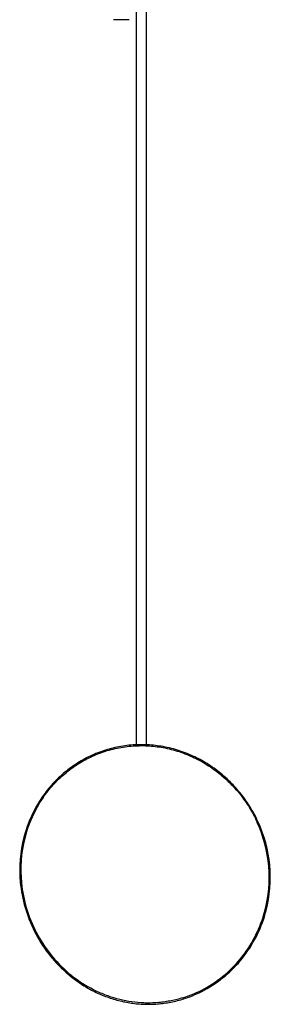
# Model space of a CAD drawing. Extents: x 0 to 2963, y 0 to 5708.
# Tile 5 of 8: x 2709 to 2963, y 3371 to 4370. Entities that reach past the tile are written whole.
import ezdxf

# ---------------------------------------------------------------- set-up
doc = ezdxf.new("R2010")
doc.units = 0
doc.header["$MEASUREMENT"] = 0
doc.layers.add('MAKE2D$VISIBLE$LINES', color=178, linetype='CONTINUOUS')

msp = doc.modelspace()

# ---------------------------------------------------------------- linework, layer by layer
at = {"layer": 'MAKE2D$VISIBLE$LINES'}
for p, q in [((2827.85, 3634.65), (2827.85, 4388.94)), ((2837.85, 3634.64), (2837.85, 4388.94)), ((2820.35, 4370.17), (2804.35, 4370.17))]:
    msp.add_line(p, q, dxfattribs=at)
for points in [[(2950.84, 3556.93), (2949.92, 3558.88), (2948.98, 3560.82), (2948, 3562.74), (2946.99, 3564.65), (2945.95, 3566.54), (2944.88, 3568.41), (2943.78, 3570.27), (2942.65, 3572.11), (2941.5, 3573.93), (2940.31, 3575.73), (2939.1, 3577.52), (2937.86, 3579.28), (2936.59, 3581.03), (2935.3, 3582.75), (2933.97, 3584.46), (2932.62, 3586.14), (2931.31, 3587.72), (2929.98, 3589.29), (2928.62, 3590.83), (2927.24, 3592.36), (2925.76, 3593.94), (2924.25, 3595.5), (2922.72, 3597.03), (2921.17, 3598.54), (2919.63, 3599.99), (2918.06, 3601.42), (2916.46, 3602.83), (2914.85, 3604.21), (2913.22, 3605.56), (2911.56, 3606.89), (2909.88, 3608.2), (2908.19, 3609.47), (2906.42, 3610.75), (2904.63, 3612.01), (2902.83, 3613.23), (2901, 3614.43), (2899.25, 3615.53), (2897.49, 3616.6), (2895.71, 3617.65), (2893.92, 3618.66), (2892.15, 3619.63), (2890.37, 3620.57), (2888.57, 3621.48), (2886.76, 3622.36), (2884.86, 3623.25), (2882.95, 3624.11), (2881.02, 3624.93), (2879.09, 3625.73), (2877.12, 3626.49), (2875.15, 3627.23), (2873.16, 3627.93), (2871.16, 3628.6), (2869.15, 3629.23), (2867.13, 3629.84), (2865.1, 3630.41), (2863.07, 3630.94), (2861.01, 3631.44), (2858.95, 3631.91), (2856.88, 3632.34), (2854.8, 3632.74), (2852.81, 3633.08), (2850.82, 3633.4), (2848.81, 3633.68), (2846.81, 3633.93), (2844.81, 3634.14), (2842.8, 3634.33), (2840.79, 3634.48), (2838.78, 3634.6), (2836.68, 3634.68), (2834.58, 3634.73), (2832.48, 3634.75), (2830.38, 3634.73), (2828.3, 3634.67), (2826.22, 3634.58), (2824.15, 3634.45), (2822.08, 3634.29), (2820.01, 3634.09), (2817.94, 3633.86), (2815.88, 3633.59), (2813.82, 3633.29), (2811.8, 3632.96), (2809.78, 3632.59), (2807.76, 3632.18), (2805.76, 3631.75), (2803.84, 3631.3), (2801.93, 3630.82), (2800.03, 3630.3), (2798.14, 3629.76), (2796.22, 3629.18), (2794.31, 3628.56), (2792.41, 3627.91), (2790.52, 3627.23), (2788.53, 3626.48), (2786.57, 3625.69), (2784.61, 3624.87), (2782.67, 3624.02), (2780.81, 3623.16), (2778.95, 3622.26), (2777.12, 3621.34), (2775.3, 3620.39), (2773.49, 3619.4), (2771.71, 3618.39), (2769.94, 3617.34), (2768.18, 3616.27), (2766.42, 3615.14), (2764.68, 3613.99), (2762.95, 3612.81), (2761.25, 3611.59), (2759.65, 3610.42), (2758.07, 3609.21), (2756.51, 3607.98), (2754.97, 3606.73), (2753.37, 3605.38), (2751.79, 3604), (2750.24, 3602.6), (2748.71, 3601.18), (2747.21, 3599.72), (2745.73, 3598.25), (2744.28, 3596.74), (2742.85, 3595.22), (2741.45, 3593.67), (2740.09, 3592.1), (2738.74, 3590.52), (2737.43, 3588.9), (2736.14, 3587.27), (2734.88, 3585.61), (2733.64, 3583.94), (2732.44, 3582.24)], [(2732.93, 3581.08), (2734.13, 3582.8), (2735.37, 3584.5), (2736.63, 3586.18), (2737.92, 3587.83), (2739.16, 3589.37), (2740.43, 3590.88), (2741.72, 3592.38), (2743.03, 3593.85), (2744.41, 3595.35), (2745.81, 3596.82), (2747.23, 3598.27), (2748.68, 3599.69), (2750.2, 3601.14), (2751.74, 3602.56), (2753.31, 3603.95), (2754.9, 3605.31), (2756.52, 3606.66), (2758.17, 3607.97), (2759.84, 3609.26), (2761.54, 3610.52), (2763.22, 3611.73), (2764.93, 3612.91), (2766.65, 3614.07), (2768.4, 3615.19), (2770.16, 3616.28), (2771.95, 3617.34), (2773.75, 3618.37), (2775.56, 3619.37), (2777.34, 3620.31), (2779.14, 3621.22), (2780.95, 3622.1), (2782.77, 3622.95), (2784.69, 3623.8), (2786.62, 3624.62), (2788.56, 3625.4), (2790.52, 3626.15), (2792.39, 3626.83), (2794.27, 3627.48), (2796.16, 3628.1), (2798.06, 3628.69), (2800.05, 3629.27), (2802.05, 3629.81), (2804.06, 3630.32), (2806.08, 3630.79), (2808.07, 3631.23), (2810.06, 3631.62), (2812.06, 3631.99), (2814.07, 3632.32), (2816.11, 3632.62), (2818.15, 3632.88), (2820.19, 3633.11), (2822.24, 3633.31), (2824.29, 3633.47), (2826.35, 3633.6), (2828.4, 3633.69), (2830.46, 3633.74), (2832.54, 3633.76), (2834.62, 3633.75), (2836.7, 3633.7), (2838.78, 3633.61), (2840.77, 3633.49), (2842.76, 3633.34), (2844.75, 3633.16), (2846.73, 3632.95), (2848.72, 3632.7), (2850.7, 3632.42), (2852.67, 3632.11), (2854.64, 3631.77), (2856.7, 3631.38), (2858.75, 3630.95), (2860.79, 3630.49), (2862.83, 3629.99), (2864.85, 3629.46), (2866.86, 3628.9), (2868.86, 3628.3), (2870.84, 3627.67), (2872.82, 3627.01), (2874.79, 3626.32), (2876.75, 3625.59), (2878.69, 3624.83), (2880.61, 3624.04), (2882.52, 3623.23), (2884.41, 3622.38), (2886.29, 3621.5), (2888.2, 3620.57), (2890.09, 3619.61), (2891.96, 3618.61), (2893.82, 3617.59), (2895.6, 3616.58), (2897.36, 3615.53), (2899.1, 3614.46), (2900.83, 3613.37), (2902.63, 3612.18), (2904.41, 3610.96), (2906.17, 3609.72), (2907.92, 3608.44), (2909.57, 3607.19), (2911.21, 3605.91), (2912.83, 3604.61), (2914.42, 3603.28), (2916.05, 3601.88), (2917.65, 3600.45), (2919.23, 3599), (2920.79, 3597.53), (2922.32, 3596.03), (2923.83, 3594.5), (2925.32, 3592.95), (2926.78, 3591.37), (2928.25, 3589.75), (2929.68, 3588.1), (2931.09, 3586.43), (2932.47, 3584.73), (2933.81, 3583.03), (2935.13, 3581.3), (2936.42, 3579.56), (2937.68, 3577.79), (2938.87, 3576.06), (2940.04, 3574.31), (2941.18, 3572.55), (2942.29, 3570.76), (2943.34, 3569.01), (2944.37, 3567.25), (2945.37, 3565.47), (2946.35, 3563.68), (2947.35, 3561.76), (2948.32, 3559.82), (2949.27, 3557.87), (2950.18, 3555.91)], [(2774.35, 3390.26), (2775.86, 3389.33), (2777.38, 3388.43), (2778.91, 3387.55), (2780.45, 3386.7), (2781.99, 3385.87), (2783.54, 3385.06), (2785.1, 3384.27), (2786.67, 3383.51), (2788.24, 3382.77), (2789.82, 3382.05), (2791.41, 3381.36), (2793.01, 3380.69), (2794.62, 3380.04), (2796.24, 3379.41), (2797.86, 3378.8), (2799.5, 3378.22), (2801.13, 3377.66), (2802.77, 3377.13), (2804.42, 3376.62), (2806.07, 3376.13), (2807.73, 3375.66), (2809.4, 3375.22), (2811.07, 3374.8), (2812.75, 3374.41), (2814.37, 3374.05), (2815.98, 3373.72), (2817.61, 3373.4), (2819.23, 3373.11), (2820.86, 3372.85), (2822.5, 3372.6), (2824.13, 3372.38), (2825.77, 3372.17), (2827.47, 3371.99), (2829.18, 3371.83), (2830.88, 3371.69), (2832.59, 3371.58), (2834.17, 3371.5), (2835.75, 3371.44), (2837.33, 3371.4), (2838.91, 3371.38), (2840.62, 3371.38), (2842.32, 3371.4), (2844.03, 3371.46), (2845.73, 3371.53), (2847.43, 3371.63), (2849.13, 3371.75), (2850.83, 3371.9), (2852.53, 3372.07), (2854.22, 3372.27), (2855.91, 3372.49), (2857.59, 3372.74), (2859.28, 3373.01), (2860.95, 3373.3), (2862.63, 3373.62), (2864.29, 3373.96), (2865.96, 3374.32), (2867.63, 3374.71), (2869.29, 3375.13), (2870.95, 3375.57), (2872.6, 3376.03), (2874.24, 3376.51), (2875.88, 3377.02), (2877.51, 3377.56), (2879.13, 3378.11)], [(2874.82, 3378.03), (2873.34, 3377.58), (2871.85, 3377.14), (2870.36, 3376.73), (2868.86, 3376.34), (2865.93, 3375.63), (2862.98, 3374.99), (2861.4, 3374.68), (2859.82, 3374.4), (2858.24, 3374.14), (2856.65, 3373.89), (2855.07, 3373.67), (2853.47, 3373.47), (2851.88, 3373.3), (2850.28, 3373.14), (2847.27, 3372.91), (2844.25, 3372.75), (2841.23, 3372.67), (2838.2, 3372.66), (2836.66, 3372.69), (2835.12, 3372.74), (2833.57, 3372.81), (2832.03, 3372.9), (2828.95, 3373.13), (2825.88, 3373.45), (2822.85, 3373.84), (2819.83, 3374.31), (2818.28, 3374.58), (2816.73, 3374.87), (2815.19, 3375.18), (2813.65, 3375.51), (2810.68, 3376.21), (2807.72, 3376.98), (2804.79, 3377.83), (2801.87, 3378.75), (2800.33, 3379.27), (2798.79, 3379.81), (2797.25, 3380.37), (2795.73, 3380.96), (2794.21, 3381.56), (2792.7, 3382.18), (2791.2, 3382.82), (2789.7, 3383.48), (2786.87, 3384.8), (2784.06, 3386.2), (2781.29, 3387.66), (2778.56, 3389.18)]]:
    msp.add_lwpolyline(points, dxfattribs=at)
for centre, radius, start, end in [((2839.55, 3507.93), 130.37, 145.24647, 185.53567), ((2839.69, 3507.96), 129.4, 145.59295, 185.99191), ((2828.6, 3500.1), 133.77, 345.15934, 24.65471), ((2828.51, 3499.95), 134.95, 345.62266, 24.97546), ((2848.71, 3508.42), 139.53, 185.37428, 206.91384), ((2848.67, 3508.51), 138.39, 185.82934, 207.58305), ((2833.44, 3499.26), 128.88, 322.15024, 344.96817), ((2833.27, 3499.18), 130.15, 322.86452, 345.43299), ((2848.98, 3508.17), 139.66, 206.77445, 228.20726), ((2848.58, 3508.07), 138.11, 207.43872, 229.45422), ((2836.84, 3496.42), 124.45, 298.61306, 322.22205), ((2836.59, 3496.47), 125.86, 299.95186, 322.93365), ((2844.35, 3503.13), 132.82, 228.24769, 238.19819), ((2843.83, 3502.69), 130.93, 229.50146, 240.09942), ((2839.2, 3492.35), 119.74, 287.30545, 298.55456), ((2839.07, 3492.4), 121.1, 289.31478, 299.898)]:
    msp.add_arc(centre, radius, start, end, dxfattribs=at)

doc.saveas('drawing.dxf')
